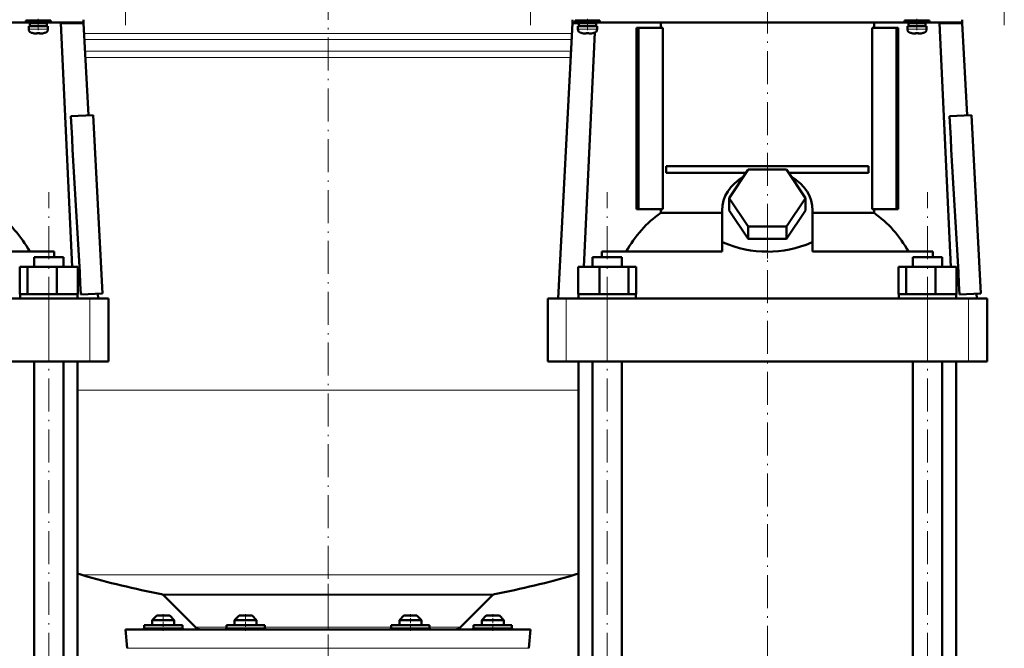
# Model space of a CAD drawing. Extents: x -1351 to 1763, y -1300 to 612.
# Tile 39 of 78: x -151 to 208, y -22 to 207. Entities that reach past the tile are written whole.
import ezdxf

# ---------------------------------------------------------------- set-up
doc = ezdxf.new("R2010")
doc.units = 0
doc.linetypes.add('DASHDOT', pattern=[18.5, 12, -3, 0.5, -3])

msp = doc.modelspace()

# ---------------------------------------------------------------- linework, layer by layer
at = {"color": 7, "linetype": 'DASHDOT', "lineweight": 18}
for p, q in [((-112.1, 205.05), (-112.1, 397.1)), ((35.31, 397.1), (35.31, 205.05)), ((207.9, 205.05), (207.9, 397.1)), ((-38.4, 237.56), (-38.4, -16.11)), ((121.6, 214.11), (121.6, 129.78)), ((-140.06, -139.03), (-140.06, 144.29)), ((63.27, -139.03), (63.27, 144.29)), ((179.94, -139.03), (179.94, 144.29)), ((121.6, -247.53), (121.6, 137.79)), ((-38.4, 1.85), (-38.4, -43.94))]:
    msp.add_line(p, q, dxfattribs=at)
at = {"color": 7, "lineweight": 50}
for p, q in [((-198.4, 206.08), (-148.4, 206.08)), ((-143.9, 206.83), (-148.4, 206.83)), ((-148.4, 206.03), (-148.4, 206.83)), ((-143.9, 206.03), (-148.4, 206.03)), ((-147.4, 204.73), (-143.9, 204.73)), ((-147.4, 203.6), (-147.4, 204.73)), ((-143.9, 205.93), (-147.05, 205.93)), ((-147.05, 204.83), (-147.05, 205.93)), ((-143.9, 204.83), (-147.05, 204.83)), ((-145.9, 206.83), (-145.9, 207.08)), ((-145.9, 205.93), (-145.9, 206.03)), ((-145.9, 204.73), (-145.9, 204.83)), ((-139.4, 206.83), (-143.9, 206.83)), ((-139.4, 206.03), (-143.9, 206.03)), ((-140.75, 205.93), (-143.9, 205.93)), ((-140.75, 204.83), (-143.9, 204.83)), ((-140.4, 204.73), (-143.9, 204.73)), ((-141.9, 207.08), (-141.9, 206.83)), ((-141.9, 206.03), (-141.9, 205.93)), ((-141.9, 204.83), (-141.9, 204.73)), ((-140.75, 205.93), (-140.75, 204.83)), ((-140.4, 203.6), (-140.4, 204.73)), ((-139.4, 206.03), (-139.4, 206.83)), ((-139.4, 206.08), (-127.4, 206.08)), ((-135.71, 206.08), (-135.71, 205.78)), ((-135.71, 205.78), (-131.61, 117.18)), ((-135.71, 205.78), (-127.4, 205.78)), ((-127.4, 207.08), (-127.4, 206.08)), ((-127.4, 206.08), (-127.4, 205.78)), ((-127.4, 205.78), (-125.64, 172.31)), ((50.6, 205.78), (45.36, 105.68)), ((50.6, 207.08), (50.6, 206.08)), ((50.6, 206.08), (51.6, 206.08)), ((50.6, 206.08), (50.6, 205.78)), ((52.95, 205.78), (50.6, 205.78)), ((56.1, 206.83), (51.6, 206.83)), ((51.6, 206.03), (51.6, 206.83)), ((56.1, 206.03), (51.6, 206.03)), ((52.6, 204.73), (56.1, 204.73)), ((52.6, 203.6), (52.6, 204.73)), ((56.1, 205.93), (52.95, 205.93)), ((52.95, 204.83), (52.95, 205.93)), ((56.1, 204.83), (52.95, 204.83)), ((54.1, 206.83), (54.1, 207.08)), ((54.1, 205.93), (54.1, 206.03)), ((54.1, 204.73), (54.1, 204.83)), ((56.1, 206.83), (60.6, 206.83)), ((56.1, 206.03), (60.6, 206.03)), ((59.25, 205.93), (56.1, 205.93)), ((59.25, 204.83), (56.1, 204.83)), ((59.6, 204.73), (56.1, 204.73)), ((58.1, 207.08), (58.1, 206.83)), ((58.1, 206.03), (58.1, 205.93)), ((58.1, 204.83), (58.1, 204.73)), ((58.87, 204.83), (58.86, 204.73)), ((58.91, 206.03), (58.91, 205.93)), ((59.25, 205.93), (59.25, 204.83)), ((59.6, 203.6), (59.6, 204.73)), ((60.6, 206.03), (60.6, 206.83)), ((60.6, 206.08), (121.6, 206.08)), ((82.75, 204.08), (82.75, 206.08)), ((121.6, 206.08), (171.6, 206.08)), ((160.45, 206.08), (160.45, 204.08)), ((176.1, 206.83), (171.6, 206.83)), ((171.6, 206.03), (171.6, 206.83)), ((176.1, 206.03), (171.6, 206.03)), ((172.6, 204.73), (176.1, 204.73)), ((172.6, 203.6), (172.6, 204.73)), ((176.1, 205.93), (172.95, 205.93)), ((172.95, 204.83), (172.95, 205.93)), ((176.1, 204.83), (172.95, 204.83)), ((174.1, 206.83), (174.1, 207.08)), ((174.1, 205.93), (174.1, 206.03)), ((174.1, 204.73), (174.1, 204.83)), ((180.6, 206.83), (176.1, 206.83)), ((180.6, 206.03), (176.1, 206.03)), ((179.25, 205.93), (176.1, 205.93)), ((179.25, 204.83), (176.1, 204.83)), ((179.6, 204.73), (176.1, 204.73)), ((178.1, 207.08), (178.1, 206.83)), ((178.1, 206.03), (178.1, 205.93)), ((178.1, 204.83), (178.1, 204.73)), ((179.25, 205.93), (179.25, 204.83)), ((179.6, 203.6), (179.6, 204.73)), ((180.6, 206.03), (180.6, 206.83)), ((180.6, 206.08), (192.6, 206.08)), ((184.29, 206.08), (184.29, 205.78)), ((184.29, 205.78), (188.39, 117.18)), ((184.29, 205.78), (192.6, 205.78)), ((192.6, 207.08), (192.6, 206.08)), ((192.6, 206.08), (192.6, 205.78)), ((192.6, 205.78), (194.36, 172.31)), ((-145.83, 202.19), (-145.82, 202.2)), ((-144.4, 202.2), (-144.4, 202.05)), ((-143.4, 202.2), (-143.4, 202.05)), ((-141.98, 202.2), (-141.97, 202.19)), ((54.17, 202.19), (54.18, 202.2)), ((58.76, 202.38), (54.81, 117.18)), ((55.6, 202.2), (55.6, 202.05)), ((56.6, 202.2), (56.6, 202.05)), ((58.02, 202.2), (58.03, 202.19)), ((74.63, 204.08), (73.92, 204.08)), ((73.92, 138.08), (73.92, 204.08)), ((83.48, 204.08), (74.63, 204.08)), ((74.63, 138.08), (74.63, 204.08)), ((83.48, 138.08), (83.48, 204.08)), ((159.72, 204.08), (159.72, 138.08)), ((168.58, 204.08), (159.72, 204.08)), ((168.58, 138.08), (168.58, 204.08)), ((169.28, 204.08), (168.58, 204.08)), ((169.28, 204.08), (169.28, 138.08)), ((174.17, 202.19), (174.18, 202.2)), ((175.6, 202.2), (175.6, 202.05)), ((176.6, 202.2), (176.6, 202.05)), ((178.02, 202.2), (178.03, 202.19)), ((-132.1, 171.97), (-123.99, 172.39)), ((-123.99, 172.39), (-120.59, 107.48)), ((187.9, 171.97), (196.01, 172.39)), ((196.01, 172.39), (199.41, 107.48)), ((84.74, 153.83), (158.46, 153.83)), ((84.74, 153.83), (84.74, 151.33)), ((113.85, 151.33), (84.74, 151.33)), ((107.75, 142.18), (114.67, 152.57)), ((114.67, 152.57), (128.53, 152.57)), ((128.53, 152.57), (135.46, 142.18)), ((158.46, 151.33), (129.36, 151.33)), ((158.46, 153.83), (158.46, 151.33)), ((114.67, 131.78), (107.75, 142.18)), ((107.75, 137.68), (107.75, 142.18)), ((135.46, 142.18), (128.53, 131.78)), ((135.46, 137.68), (135.46, 142.18)), ((73.92, 138.08), (74.63, 138.08)), ((74.63, 138.08), (83.48, 138.08)), ((82.75, 136.8), (82.75, 138.08)), ((82.75, 136.8), (105.1, 136.8)), ((105.1, 125.99), (105.1, 137.68)), ((114.67, 127.28), (107.75, 137.68)), ((135.46, 137.68), (128.53, 127.28)), ((138.1, 125.99), (138.1, 137.68)), ((138.1, 136.8), (160.45, 136.8)), ((159.72, 138.08), (168.58, 138.08)), ((160.45, 138.08), (160.45, 136.8)), ((168.58, 138.08), (169.28, 138.08)), ((128.53, 131.78), (114.67, 131.78)), ((114.67, 127.28), (114.67, 131.78)), ((128.53, 127.28), (128.53, 131.78)), ((105.1, 125.99), (105.1, 125.92)), ((105.1, 125.99), (105.54, 125.99)), ((105.1, 125.92), (105.54, 125.99)), ((105.1, 122.68), (105.1, 125.92)), ((128.53, 127.28), (114.67, 127.28)), ((137.67, 125.99), (138.1, 125.99)), ((137.67, 125.99), (138.1, 125.92)), ((138.1, 125.92), (138.1, 125.99)), ((138.1, 122.68), (138.1, 125.92)), ((-138.14, 122.68), (-181.9, 122.68)), ((-138.14, 120.68), (-138.14, 122.68)), ((105.1, 122.68), (61.34, 122.68)), ((61.34, 122.68), (61.34, 120.68)), ((181.86, 122.68), (138.1, 122.68)), ((181.86, 120.68), (181.86, 122.68)), ((-145.44, 120.68), (-136.26, 120.68)), ((-145.44, 117.18), (-145.44, 120.68)), ((-136.26, 120.68), (-134.68, 120.68)), ((-134.68, 117.18), (-134.68, 120.68)), ((57.89, 120.68), (59.46, 120.68)), ((57.89, 117.18), (57.89, 120.68)), ((59.46, 120.68), (68.65, 120.68)), ((68.65, 117.18), (68.65, 120.68)), ((174.56, 120.68), (183.74, 120.68)), ((174.56, 117.18), (174.56, 120.68)), ((183.74, 120.68), (185.32, 120.68)), ((185.32, 117.18), (185.32, 120.68)), ((-150.66, 117.18), (-147.82, 117.18)), ((-150.66, 107.18), (-150.66, 117.18)), ((-147.82, 117.18), (-137.22, 117.18)), ((-147.82, 107.18), (-147.82, 117.18)), ((-137.22, 117.18), (-129.47, 117.18)), ((-137.22, 107.18), (-137.22, 117.18)), ((-129.47, 107.18), (-129.47, 117.18)), ((52.67, 117.18), (60.43, 117.18)), ((52.67, 107.18), (52.67, 117.18)), ((60.43, 117.18), (71.02, 117.18)), ((60.43, 107.18), (60.43, 117.18)), ((71.02, 107.18), (71.02, 117.18)), ((71.02, 117.18), (73.86, 117.18)), ((73.86, 107.18), (73.86, 117.18)), ((169.34, 117.18), (172.18, 117.18)), ((169.34, 107.18), (169.34, 117.18)), ((172.18, 117.18), (182.78, 117.18)), ((172.18, 107.18), (172.18, 117.18)), ((182.78, 117.18), (190.53, 117.18)), ((182.78, 107.18), (182.78, 117.18)), ((190.53, 107.18), (190.53, 117.18)), ((-256.74, 105.68), (-140.06, 105.68)), ((-150.66, 107.18), (-150.36, 107.18)), ((-150.51, 107.18), (-148.11, 107.18)), ((-150.51, 105.68), (-150.51, 107.18)), ((-148.11, 107.18), (-147.82, 107.18)), ((-147.82, 107.18), (-146.73, 107.18)), ((-146.73, 107.18), (-138.32, 107.18)), ((-134.06, 105.68), (-146.06, 105.68)), ((-140.06, 105.68), (-125.19, 105.68)), ((-138.32, 107.18), (-137.22, 107.18)), ((-137.22, 107.18), (-136.42, 107.18)), ((-136.42, 107.18), (-130.27, 107.18)), ((-130.27, 107.18), (-129.47, 107.18)), ((-129.61, 107.18), (-129.61, 105.68)), ((-128.38, 107.07), (-120.59, 107.48)), ((-125.19, 105.68), (-118.4, 105.68)), ((-122.24, 107.4), (-122.15, 105.68)), ((-118.4, 82.68), (-118.4, 105.68)), ((41.6, 105.68), (48.39, 105.68)), ((41.6, 82.68), (41.6, 105.68)), ((48.39, 105.68), (63.26, 105.68)), ((52.67, 107.18), (53.47, 107.18)), ((52.82, 105.68), (52.82, 107.18)), ((53.47, 107.18), (59.63, 107.18)), ((69.27, 105.68), (57.27, 105.68)), ((59.63, 107.18), (60.43, 107.18)), ((60.43, 107.18), (61.52, 107.18)), ((61.52, 107.18), (69.93, 107.18)), ((63.26, 105.68), (179.94, 105.68)), ((69.93, 107.18), (71.02, 107.18)), ((71.02, 107.18), (71.31, 107.18)), ((71.31, 107.18), (73.72, 107.18)), ((73.57, 107.18), (73.86, 107.18)), ((73.72, 107.18), (73.72, 105.68)), ((169.34, 107.18), (169.64, 107.18)), ((169.49, 107.18), (171.89, 107.18)), ((169.49, 105.68), (169.49, 107.18)), ((171.89, 107.18), (172.18, 107.18)), ((172.18, 107.18), (173.27, 107.18)), ((173.27, 107.18), (181.68, 107.18)), ((185.94, 105.68), (173.94, 105.68)), ((179.94, 105.68), (194.81, 105.68)), ((181.68, 107.18), (182.78, 107.18)), ((182.78, 107.18), (183.58, 107.18)), ((183.58, 107.18), (189.73, 107.18)), ((189.73, 107.18), (190.53, 107.18)), ((190.39, 107.18), (190.39, 105.68)), ((191.62, 107.07), (199.41, 107.48)), ((194.81, 105.68), (201.6, 105.68)), ((197.76, 107.4), (197.85, 105.68)), ((201.6, 82.68), (201.6, 105.68)), ((-140.06, 82.68), (-256.74, 82.68)), ((-145.44, -115.42), (-145.44, 82.68)), ((-125.19, 82.68), (-140.06, 82.68)), ((-134.68, -115.42), (-134.68, 82.68)), ((-129.65, -115.42), (-129.65, 82.68)), ((-118.4, 82.68), (-125.19, 82.68)), ((48.39, 82.68), (41.6, 82.68)), ((63.26, 82.68), (48.39, 82.68)), ((52.85, -115.42), (52.85, 82.68)), ((57.89, -115.42), (57.89, 82.68)), ((179.94, 82.68), (63.26, 82.68)), ((68.65, -115.42), (68.65, 82.68)), ((174.56, -115.42), (174.56, 82.68)), ((194.81, 82.68), (179.94, 82.68)), ((185.32, -115.42), (185.32, 82.68)), ((190.35, -115.42), (190.35, 82.68)), ((201.6, 82.68), (194.81, 82.68)), ((-86.69, -13.98), (-98.29, -2.38)), ((9.89, -13.98), (21.49, -2.38)), ((-100.8, -9.77), (-102.4, -11.37)), ((-97.2, -9.77), (-100.8, -9.77)), ((-96, -9.77), (-97.2, -9.77)), ((-96, -9.77), (-94.4, -11.37)), ((-70.8, -9.77), (-72.4, -11.37)), ((-66, -9.77), (-70.8, -9.77)), ((-64.4, -11.37), (-66, -9.77)), ((-10.8, -9.77), (-12.4, -11.37)), ((-9.6, -9.77), (-10.8, -9.77)), ((-6, -9.77), (-9.6, -9.77)), ((-6, -9.77), (-4.4, -11.37)), ((19.2, -9.77), (17.6, -11.37)), ((22.8, -9.77), (19.2, -9.77)), ((24, -9.77), (22.8, -9.77)), ((24, -9.77), (25.6, -11.37)), ((-105.4, -13.27), (-105.4, -14.27)), ((-91.4, -13.27), (-105.4, -13.27)), ((-96.4, -11.37), (-102.4, -11.37)), ((-102.4, -13.27), (-102.4, -11.37)), ((-94.4, -11.37), (-96.4, -11.37)), ((-94.4, -13.27), (-94.4, -11.37)), ((-91.4, -14.27), (-91.4, -13.27)), ((-71.9, -13.27), (-75.4, -13.27)), ((-75.4, -13.27), (-75.4, -14.27)), ((-64.4, -11.37), (-72.4, -11.37)), ((-72.4, -11.37), (-72.4, -13.27)), ((-61.4, -13.27), (-71.9, -13.27)), ((-64.4, -13.27), (-64.4, -11.37)), ((-61.4, -13.27), (-61.4, -14.27)), ((-4.9, -13.27), (-15.4, -13.27)), ((-15.4, -14.27), (-15.4, -13.27)), ((-10.4, -11.37), (-12.4, -11.37)), ((-12.4, -13.27), (-12.4, -11.37)), ((-4.4, -11.37), (-10.4, -11.37)), ((-1.4, -13.27), (-4.9, -13.27)), ((-4.4, -13.27), (-4.4, -11.37)), ((-1.4, -14.27), (-1.4, -13.27)), ((28.6, -13.27), (14.6, -13.27)), ((14.6, -13.27), (14.6, -14.27)), ((23.6, -11.37), (17.6, -11.37)), ((17.6, -13.27), (17.6, -11.37)), ((25.6, -11.37), (23.6, -11.37)), ((25.6, -13.27), (25.6, -11.37)), ((28.6, -14.27), (28.6, -13.27)), ((-112.15, -14.77), (-38.4, -14.77)), ((-111.55, -21.67), (-112.15, -14.77)), ((-38.4, -14.77), (35.35, -14.77)), ((34.75, -21.67), (35.35, -14.77))]:
    msp.add_line(p, q, dxfattribs=at)
at = {"color": 7, "linetype": 'DASHDOT', "lineweight": 18, "ltscale": 0.104369}
for p, q in [((-143.9, 203.25), (-143.9, 207.42)), ((56.1, 203.25), (56.1, 207.42)), ((176.1, 203.25), (176.1, 207.42))]:
    msp.add_line(p, q, dxfattribs=at)
at = {"color": 7, "lineweight": 18}
for p, q in [((-143.9, 203.6), (-147.4, 203.6)), ((-143.9, 202.35), (-146.47, 202.35)), ((-143.87, 203.6), (-143.9, 203.6)), ((-143.87, 202.35), (-143.9, 202.35)), ((-143.87, 203.6), (-140.4, 203.6)), ((-141.33, 202.35), (-143.87, 202.35)), ((-127.21, 202.11), (-38.4, 202.11)), ((-38.4, 202.11), (50.41, 202.11)), ((56.1, 203.6), (52.6, 203.6)), ((56.1, 202.35), (53.53, 202.35)), ((56.13, 203.6), (56.1, 203.6)), ((56.13, 202.35), (56.1, 202.35)), ((56.13, 203.6), (59.6, 203.6)), ((58.67, 202.35), (56.13, 202.35)), ((176.1, 203.6), (172.6, 203.6)), ((176.1, 202.35), (173.53, 202.35)), ((176.13, 203.6), (176.1, 203.6)), ((176.13, 202.35), (176.1, 202.35)), ((176.13, 203.6), (179.6, 203.6)), ((178.67, 202.35), (176.13, 202.35)), ((-127.09, 199.83), (-38.4, 199.83)), ((-38.4, 199.83), (50.29, 199.83)), ((-126.87, 195.62), (-38.4, 195.62)), ((-38.4, 195.62), (50.07, 195.62)), ((-38.4, 193.35), (-126.75, 193.35)), ((49.95, 193.35), (-38.4, 193.35)), ((-140.06, 82.68), (-140.06, 105.68)), ((-125.19, 82.68), (-125.19, 105.68)), ((48.39, 82.68), (48.39, 105.68)), ((63.26, 82.68), (63.26, 105.68)), ((179.94, 82.68), (179.94, 105.68)), ((194.81, 82.68), (194.81, 105.68)), ((-129.65, 72.23), (-38.4, 72.23)), ((-38.4, 72.23), (52.85, 72.23)), ((-128, 5.03), (-38.4, 5.03)), ((-38.4, 5.03), (51.2, 5.03)), ((-99.07, -1.97), (-38.4, -1.97)), ((-98.29, -2.38), (-38.4, -2.38)), ((22.27, -1.97), (-38.4, -1.97)), ((-38.4, -2.38), (21.49, -2.38)), ((-98.4, -14.27), (-105.4, -14.27)), ((-91.4, -14.27), (-98.4, -14.27)), ((-86.69, -13.98), (-75.4, -13.98)), ((-71.9, -14.27), (-75.4, -14.27)), ((-68.4, -14.27), (-71.9, -14.27)), ((-61.4, -14.27), (-68.4, -14.27)), ((-61.4, -13.98), (-38.4, -13.98)), ((-38.4, -13.98), (-15.4, -13.98)), ((-15.4, -14.27), (-8.4, -14.27)), ((-8.4, -14.27), (-4.9, -14.27)), ((-4.9, -14.27), (-1.4, -14.27)), ((-1.4, -13.98), (9.89, -13.98)), ((14.6, -14.27), (21.6, -14.27)), ((21.6, -14.27), (28.6, -14.27)), ((-111.55, -21.67), (-38.4, -21.67)), ((-38.4, -21.67), (34.75, -21.67))]:
    msp.add_line(p, q, dxfattribs=at)
at = {"color": 7, "linetype": 'DASHDOT', "lineweight": 18, "ltscale": 0.000941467}
for p, q in [((-144.9, 202.05), (-144.9, 202.01)), ((55.1, 202.05), (55.1, 202.01)), ((175.1, 202.05), (175.1, 202.01))]:
    msp.add_line(p, q, dxfattribs=at)
at = {"color": 7, "linetype": 'DASHDOT', "lineweight": 18, "ltscale": 0.000794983}
for p, q in [((-142.9, 202.05), (-142.9, 202.02)), ((57.1, 202.05), (57.1, 202.02)), ((177.1, 202.05), (177.1, 202.02))]:
    msp.add_line(p, q, dxfattribs=at)
at = {"color": 7, "linetype": 'DASHDOT', "lineweight": 18, "ltscale": 0.15926}
msp.add_line((121.6, 120.15), (121.6, 126.52), dxfattribs=at)
at = {"color": 7, "linetype": 'DASHDOT', "lineweight": 18, "ltscale": 0.150015}
for p, q in [((-98.4, -9.27), (-98.4, -15.27)), ((-68.4, -9.27), (-68.4, -15.27))]:
    msp.add_line(p, q, dxfattribs=at)
at = {"color": 7, "linetype": 'DASHDOT', "lineweight": 18, "ltscale": 0.15}
for p, q in [((-8.4, -15.27), (-8.4, -9.27)), ((21.6, -15.27), (21.6, -9.27))]:
    msp.add_line(p, q, dxfattribs=at)
at = {"color": 7, "lineweight": 50}
for points in [[(-144.4, 202.05), (-144.4, 202.04), (-144.4, 202.04), (-144.41, 202.04), (-144.43, 202.03), (-144.49, 202.02), (-144.9, 202.05)], [(-143.4, 202.05), (-143.4, 202.04), (-143.39, 202.04), (-143.38, 202.03), (-143.35, 202.03)], [(-143.4, 202.05), (-143.4, 202.04), (-143.39, 202.04), (-143.39, 202.04), (-143.37, 202.03), (-143.32, 202.03), (-143.17, 202.03), (-142.9, 202.05)], [(55.6, 202.05), (55.6, 202.04), (55.6, 202.04), (55.59, 202.04), (55.57, 202.03), (55.51, 202.02), (55.1, 202.05)], [(56.6, 202.05), (56.6, 202.04), (56.61, 202.04), (56.62, 202.03), (56.65, 202.03)], [(56.6, 202.05), (56.6, 202.04), (56.61, 202.04), (56.61, 202.04), (56.63, 202.03), (56.68, 202.03), (56.83, 202.03), (57.1, 202.05)], [(175.6, 202.05), (175.6, 202.04), (175.6, 202.04), (175.59, 202.04), (175.57, 202.03), (175.51, 202.02), (175.1, 202.05)], [(176.6, 202.05), (176.6, 202.04), (176.61, 202.04), (176.62, 202.03), (176.65, 202.03)], [(176.6, 202.05), (176.6, 202.04), (176.61, 202.04), (176.61, 202.04), (176.63, 202.03), (176.68, 202.03), (176.83, 202.03), (177.1, 202.05)]]:
    msp.add_lwpolyline(points, dxfattribs=at)
for centre, radius, start, end in [((-146.1, 203.6), 1.3, 180, 253.3985), ((-143.9, 210.98), 9, 253.3985, 257.6222), ((-143.9, 210.98), 8.99, 257.6503, 263.6107), ((-143.9, 210.98), 8.99, 257.6503, 263.6107), ((-144.44, 206.06), 4.04, 263.5178, 266.839), ((-143.9, 212.09), 9.9, 267.106, 269.9999), ((-143.9, 212.09), 9.9, 267.106, 269.9999), ((-143.9, 212.09), 9.9, 269.9998, 272.8943), ((-143.9, 212.09), 9.9, 269.9998, 272.8943), ((-143.32, 205.6), 3.58, 272.1823, 275.7449), ((-143.9, 210.98), 8.99, 276.3897, 282.3492), ((-143.9, 210.98), 8.99, 276.3893, 282.3497), ((-143.9, 210.98), 9, 282.3778, 286.6016), ((-141.7, 203.6), 1.3, 286.6016, 360), ((53.9, 203.6), 1.3, 180, 253.3985), ((56.1, 210.98), 9, 253.3985, 257.6222), ((56.1, 210.98), 8.99, 257.6503, 263.6107), ((56.1, 210.98), 8.99, 257.6503, 263.6107), ((55.56, 206.06), 4.04, 263.5178, 266.839), ((56.1, 212.09), 9.9, 267.106, 269.9999), ((56.1, 212.09), 9.9, 267.106, 269.9999), ((56.1, 212.09), 9.9, 269.9998, 272.8943), ((56.1, 212.09), 9.9, 269.9998, 272.8943), ((56.68, 205.6), 3.58, 272.1823, 275.7449), ((56.1, 210.98), 8.99, 276.3897, 282.3492), ((56.1, 210.98), 8.99, 276.3893, 282.3497), ((56.1, 210.98), 9, 282.3778, 286.6016), ((58.3, 203.6), 1.3, 286.6016, 360), ((173.9, 203.6), 1.3, 180, 253.3985), ((176.1, 210.98), 9, 253.3985, 257.6222), ((176.1, 210.98), 8.99, 257.6503, 263.6107), ((176.1, 210.98), 8.99, 257.6503, 263.6107), ((175.56, 206.06), 4.04, 263.5178, 266.839), ((176.1, 212.09), 9.9, 267.106, 269.9999), ((176.1, 212.09), 9.9, 267.106, 269.9999), ((176.1, 212.09), 9.9, 269.9998, 272.8943), ((176.1, 212.09), 9.9, 269.9998, 272.8943), ((176.68, 205.6), 3.58, 272.1823, 275.7449), ((176.1, 210.98), 8.99, 276.3897, 282.3492), ((176.1, 210.98), 8.99, 276.3893, 282.3497), ((176.1, 210.98), 9, 282.3778, 286.6016), ((178.3, 203.6), 1.3, 286.6016, 360), ((-128536.14, -7213.23), 128616.25, 3.2628023, 3.2917587), ((-128216.14, -7213.23), 128616.25, 3.2628023, 3.2917587), ((-108.4, 72.23), 70.01, 252.3276, 253.7397), ((-38.4, 312.23), 320, 253.7398, 259.0714), ((-38.4, 312.23), 320, 280.9286, 286.2602), ((31.6, 72.23), 70.01, 286.2603, 287.672), ((-99.35, -3.44), 1.5, 45, 79.0714), ((22.55, -3.44), 1.5, 100.9286, 135), ((-105.9, -14.27), 0.5, 270, 0), ((-90.9, -14.27), 0.5, 180, 270), ((-84.78, -12.07), 2.7, 225, 270.0003), ((-75.9, -14.27), 0.5, 270, 360), ((-60.9, -14.27), 0.5, 180, 270), ((-15.9, -14.27), 0.5, 270, 360), ((-0.9, -14.27), 0.5, 180, 270), ((7.98, -12.07), 2.7, 269.9997, 315), ((14.1, -14.27), 0.5, 270, 360), ((29.1, -14.27), 0.5, 180, 270)]:
    msp.add_arc(centre, radius, start, end, dxfattribs=at)
for centre, major_axis, ratio, start_param, end_param in [((121.6, 137.68), (16.5, 0), 0.866025, 2.133108, 3.141593), ((121.6, 137.68), (16.5, 0), 0.866025, 0, 1.008484), ((-180.7, 98.39), (0.14, -45.28), 0.882951, 2.134136, 2.580766), ((103.94, 98.34), (0, -45.33), 0.882948, 3.699479, 4.145773), ((139.3, 98.39), (0.14, -45.28), 0.882951, 2.134136, 2.580766), ((121.61, 240.83), (-0.02, -118.16), 0.577492, 6.04561, 6.283258), ((121.54, 241.84), (0.09, -119.18), 0.575043, 6.282729, 6.519362)]:
    msp.add_ellipse(centre, major_axis=major_axis, ratio=ratio, start_param=start_param, end_param=end_param, dxfattribs=at)

doc.saveas('drawing.dxf')
